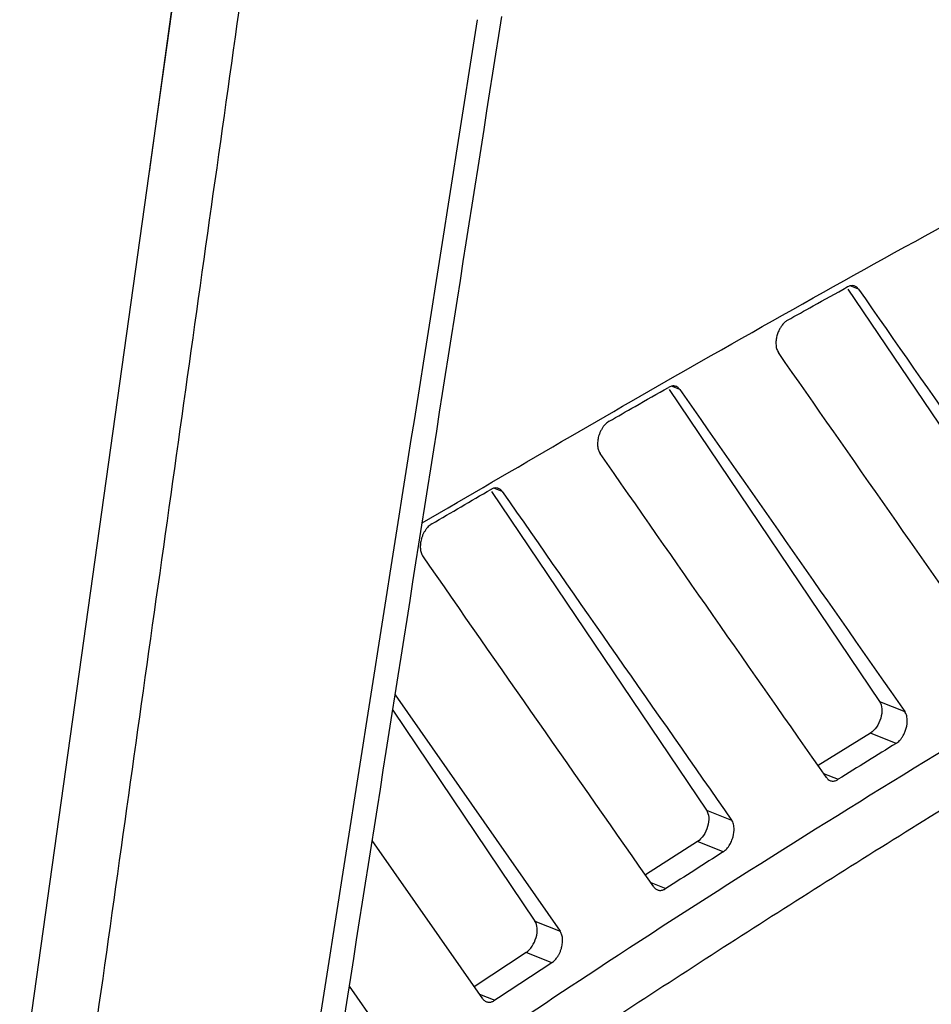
# Model space of a CAD drawing. Header units: millimetres. Extents: x -0.39 to 0.76, y -0.29 to 0.59.
# Tile 69 of 137: x 0.649 to 0.6727, y -0.1283 to -0.1027. Entities that reach past the tile are written whole.
import ezdxf

# ---------------------------------------------------------------- set-up
doc = ezdxf.new("R2010")
doc.units = ezdxf.units.MM

msp = doc.modelspace()

# ---------------------------------------------------------------- linework, layer by layer
at = {"color": 7, "linetype": 'Continuous', "lineweight": 25}
for p, q in [((0.654382, -0.091814), (0.652337, -0.106648)), ((0.654304, -0.092591), (0.648124, -0.13675)), ((0.670534, -0.109697), (0.675911, -0.117672)), ((0.66588, -0.112308), (0.67136, -0.120437)), ((0.661256, -0.114964), (0.666851, -0.123265)), ((0.658745, -0.120262), (0.663039, -0.126416)), ((0.67136, -0.120437), (0.672014, -0.120698)), ((0.658682, -0.120661), (0.662386, -0.126156)), ((0.671119, -0.121261), (0.669757, -0.122106)), ((0.67179, -0.121529), (0.671119, -0.121261)), ((0.666851, -0.123265), (0.667506, -0.123526)), ((0.661025, -0.128177), (0.658148, -0.124056)), ((0.666615, -0.124086), (0.665261, -0.124953)), ((0.667286, -0.124353), (0.666615, -0.124086)), ((0.662386, -0.126156), (0.663039, -0.126416)), ((0.662154, -0.126974), (0.660807, -0.127865)), ((0.662823, -0.12724), (0.662154, -0.126974)), ((0.657552, -0.127851), (0.658612, -0.12937))]:
    msp.add_line(p, q, dxfattribs=at)
at = {"color": 9, "linetype": 'Continuous', "lineweight": 25}
for p, q in [((0.670809, -0.109695), (0.670595, -0.10961)), ((0.666157, -0.112309), (0.665944, -0.112224)), ((0.661533, -0.114966), (0.661319, -0.114881)), ((0.669899, -0.12231), (0.670284, -0.122463)), ((0.665399, -0.125151), (0.665794, -0.125309)), ((0.660939, -0.128055), (0.661344, -0.128217))]:
    msp.add_line(p, q, dxfattribs=at)
at = {"color": 7, "linetype": 'Continuous', "lineweight": 25}
msp.add_ellipse((0.662114, -0.126546), major_axis=(0.000178, 0.000467), ratio=0.595985, start_param=3.831223, end_param=5.885149, dxfattribs=at)
for points, knots in [([(0.655965, -0.093253), (0.655453, -0.096885), (0.654944, -0.100517), (0.653923, -0.107782), (0.652391, -0.118679), (0.650859, -0.129577), (0.649838, -0.136841)], [0, 0, 0, 0, 0.25, 0.25, 0.5, 1, 1, 1, 1]), ([(0.659448, -0.115787), (0.661869, -0.114372), (0.667119, -0.111304), (0.675212, -0.106816), (0.683697, -0.10227), (0.692149, -0.097885), (0.697754, -0.095098), (0.700549, -0.093708)], [0, 0, 0, 0, 0.176615, 0.382955, 0.590333, 0.795723, 1, 1, 1, 1]), ([(0.656869, -0.132196), (0.659243, -0.130582), (0.664647, -0.126906), (0.673093, -0.121604), (0.682177, -0.116213), (0.691307, -0.11111), (0.697406, -0.107953), (0.700491, -0.106356)], [0, 0, 0, 0, 0.163857, 0.373107, 0.581061, 0.788061, 1, 1, 1, 1]), ([(0.701998, -0.106957), (0.701442, -0.107241), (0.700332, -0.107807), (0.69867, -0.108667), (0.697014, -0.109532), (0.695366, -0.110404), (0.693724, -0.111281), (0.692089, -0.112165), (0.690461, -0.113054), (0.68884, -0.113949), (0.687226, -0.114851), (0.685619, -0.115758), (0.684018, -0.116672), (0.682425, -0.117591), (0.680838, -0.118516), (0.678922, -0.119646), (0.676678, -0.120988), (0.674111, -0.122551), (0.67156, -0.124132), (0.669025, -0.125731), (0.666506, -0.127347), (0.664003, -0.128982), (0.661516, -0.130635), (0.659044, -0.132303), (0.657404, -0.133436), (0.656586, -0.134001)], [0, 0, 0, 0, 0.03671, 0.073264, 0.109664, 0.14591, 0.182003, 0.217944, 0.253732, 0.28937, 0.324857, 0.360195, 0.395384, 0.430425, 0.465319, 0.500067, 0.556898, 0.613401, 0.669577, 0.725431, 0.780966, 0.836187, 0.891097, 0.9457, 1, 1, 1, 1]), ([(0.668962, -0.110506), (0.669184, -0.110382), (0.669702, -0.110092), (0.67022, -0.109804), (0.670516, -0.10964)], [0, 0, 0, 0, 0.428506, 1, 1, 1, 1]), ([(0.670809, -0.109695), (0.670799, -0.109683), (0.670781, -0.109659), (0.670749, -0.109634), (0.670715, -0.109616), (0.670668, -0.109602), (0.670605, -0.109603), (0.670549, -0.109622), (0.67052, -0.109638), (0.670516, -0.10964)], [0, 0, 0, 0, 0.133355, 0.261207, 0.383557, 0.500406, 0.739755, 0.97031, 1, 1, 1, 1]), ([(0.668962, -0.110507), (0.668953, -0.110512), (0.668933, -0.110524), (0.6689, -0.110549), (0.668861, -0.110586), (0.668818, -0.110636), (0.668773, -0.110703), (0.668728, -0.110787), (0.66869, -0.110889), (0.668664, -0.111005), (0.668656, -0.111128), (0.668672, -0.111251), (0.668706, -0.111313), (0.668723, -0.111346)], [0, 0, 0, 0, 0.037861, 0.086352, 0.145472, 0.215215, 0.295573, 0.386537, 0.488095, 0.600235, 0.722943, 0.856203, 1, 1, 1, 1]), ([(0.664316, -0.113136), (0.664541, -0.113008), (0.665056, -0.112713), (0.665572, -0.11242), (0.665862, -0.112255)], [0, 0, 0, 0, 0.437014, 1, 1, 1, 1]), ([(0.666157, -0.112309), (0.666147, -0.112296), (0.666128, -0.112272), (0.666094, -0.112245), (0.666058, -0.112227), (0.666019, -0.112218), (0.66598, -0.112217), (0.66594, -0.112223), (0.6659, -0.112235), (0.665874, -0.112249), (0.665862, -0.112255)], [0, 0, 0, 0, 0.136731, 0.270107, 0.400128, 0.526797, 0.650116, 0.770088, 0.886715, 1, 1, 1, 1]), ([(0.664316, -0.113137), (0.664302, -0.113146), (0.664272, -0.113164), (0.664228, -0.113203), (0.664184, -0.11325), (0.664142, -0.113308), (0.664103, -0.113374), (0.664069, -0.113448), (0.664037, -0.113543), (0.664015, -0.113657), (0.664013, -0.11378), (0.664033, -0.113891), (0.664064, -0.113946), (0.66408, -0.113973)], [0, 0, 0, 0, 0.062382, 0.127841, 0.196381, 0.268002, 0.342708, 0.420499, 0.501377, 0.626013, 0.750662, 0.875324, 1, 1, 1, 1]), ([(0.661533, -0.114966), (0.661524, -0.114954), (0.661505, -0.11493), (0.661472, -0.114904), (0.661438, -0.114887), (0.66139, -0.114874), (0.661328, -0.114875), (0.66127, -0.114895), (0.66124, -0.114912), (0.661234, -0.114915)], [0, 0, 0, 0, 0.134003, 0.262069, 0.384198, 0.500391, 0.730885, 0.951926, 1, 1, 1, 1]), ([(0.659698, -0.115812), (0.659954, -0.115662), (0.660466, -0.115362), (0.660978, -0.115064), (0.661234, -0.114915)], [0, 0, 0, 0, 0.49917, 1, 1, 1, 1]), ([(0.659698, -0.115812), (0.659683, -0.115821), (0.659652, -0.115841), (0.659607, -0.115882), (0.659564, -0.11593), (0.659523, -0.115988), (0.659485, -0.116054), (0.659453, -0.116126), (0.659422, -0.116219), (0.6594, -0.116331), (0.659398, -0.116453), (0.659417, -0.116563), (0.659449, -0.116618), (0.659464, -0.116646)], [0, 0, 0, 0, 0.065521, 0.133035, 0.202542, 0.274046, 0.347548, 0.423051, 0.500554, 0.625396, 0.75025, 0.875118, 1, 1, 1, 1]), ([(0.65334, -0.146839), (0.657418, -0.143849), (0.661506, -0.140982), (0.669702, -0.13549), (0.673812, -0.132865), (0.682038, -0.127868), (0.686156, -0.125495), (0.69439, -0.121004), (0.698505, -0.118887), (0.702618, -0.116898)], [0, 0, 0, 0, 0.25, 0.25, 0.5, 0.5, 0.75, 0.75, 1, 1, 1, 1]), ([(0.655926, -0.145652), (0.656367, -0.145335), (0.657251, -0.1447), (0.658578, -0.143758), (0.659905, -0.142824), (0.661232, -0.141899), (0.66256, -0.140983), (0.663889, -0.140076), (0.665218, -0.139177), (0.666548, -0.138286), (0.667879, -0.137405), (0.66921, -0.136532), (0.670541, -0.135667), (0.671874, -0.134811), (0.673206, -0.133964), (0.67454, -0.133126), (0.675874, -0.132296), (0.677208, -0.131475), (0.678937, -0.130423), (0.681061, -0.129151), (0.683579, -0.127675), (0.686097, -0.126231), (0.688615, -0.124819), (0.691133, -0.123439), (0.693651, -0.122091), (0.696169, -0.120776), (0.698688, -0.11949), (0.700366, -0.11866), (0.701205, -0.118245)], [0, 0, 0, 0, 0.029454, 0.058902, 0.088345, 0.117784, 0.14722, 0.176652, 0.206083, 0.235513, 0.264942, 0.294372, 0.323802, 0.353235, 0.38267, 0.412108, 0.441551, 0.470998, 0.500451, 0.555977, 0.611487, 0.666985, 0.722475, 0.777964, 0.833456, 0.888956, 0.944469, 1, 1, 1, 1]), ([(0.701958, -0.118545), (0.701514, -0.118764), (0.700625, -0.119202), (0.699292, -0.11987), (0.697959, -0.120547), (0.696626, -0.121232), (0.695292, -0.121927), (0.693959, -0.122631), (0.692626, -0.123343), (0.691293, -0.124065), (0.68996, -0.124796), (0.688627, -0.125535), (0.687294, -0.126284), (0.685961, -0.127041), (0.684628, -0.127807), (0.683295, -0.128583), (0.681962, -0.129367), (0.680629, -0.13016), (0.678899, -0.131201), (0.676775, -0.132501), (0.674255, -0.134073), (0.671738, -0.135677), (0.669223, -0.137312), (0.666709, -0.138977), (0.664198, -0.140673), (0.661689, -0.142401), (0.659182, -0.144157), (0.657513, -0.145354), (0.656678, -0.145952)], [0, 0, 0, 0, 0.029401, 0.058796, 0.088186, 0.117572, 0.146954, 0.176334, 0.205712, 0.235089, 0.264465, 0.293842, 0.323219, 0.352599, 0.381981, 0.411366, 0.440756, 0.47015, 0.49955, 0.555177, 0.610786, 0.666384, 0.721975, 0.777563, 0.833155, 0.888755, 0.944368, 1, 1, 1, 1]), ([(0.67136, -0.120437), (0.671393, -0.120486), (0.671412, -0.120552), (0.671422, -0.120703), (0.671412, -0.120787), (0.671363, -0.120954), (0.671325, -0.121034), (0.671232, -0.12117), (0.671176, -0.121225), (0.671119, -0.121261)], [0, 0, 0, 0, 0.25, 0.25, 0.5, 0.5, 0.75, 0.75, 1, 1, 1, 1]), ([(0.67179, -0.121529), (0.671804, -0.121519), (0.671835, -0.121497), (0.671882, -0.121453), (0.67193, -0.121394), (0.671977, -0.12132), (0.67202, -0.121232), (0.672067, -0.121094), (0.672087, -0.12093), (0.672064, -0.120795), (0.672035, -0.12073), (0.672019, -0.120705), (0.672014, -0.120698)], [0, 0, 0, 0, 0.065076, 0.137754, 0.218255, 0.306393, 0.401418, 0.501927, 0.726072, 0.87766, 0.965178, 1, 1, 1, 1]), ([(0.67179, -0.121529), (0.671541, -0.121682), (0.671039, -0.121993), (0.670537, -0.122305), (0.670284, -0.122463)], [0, 0, 0, 0, 0.495342, 1, 1, 1, 1]), ([(0.669975, -0.122418), (0.669985, -0.122431), (0.670005, -0.122456), (0.670041, -0.122483), (0.670079, -0.122501), (0.67012, -0.122509), (0.670162, -0.122509), (0.670203, -0.122501), (0.670244, -0.122486), (0.670271, -0.122471), (0.670284, -0.122463)], [0, 0, 0, 0, 0.137759, 0.271868, 0.402329, 0.529144, 0.652316, 0.771847, 0.88774, 1, 1, 1, 1]), ([(0.666851, -0.123265), (0.666884, -0.123313), (0.666904, -0.123379), (0.666914, -0.123528), (0.666904, -0.123612), (0.666832, -0.123861), (0.666729, -0.124013), (0.666615, -0.124086)], [0, 0, 0, 0, 0.25, 0.25, 0.5, 0.5, 1, 1, 1, 1]), ([(0.667286, -0.124353), (0.667298, -0.124345), (0.667324, -0.124327), (0.667363, -0.124292), (0.667403, -0.124246), (0.667452, -0.124178), (0.667503, -0.124082), (0.667559, -0.123927), (0.667579, -0.123753), (0.667555, -0.123619), (0.667526, -0.123556), (0.667511, -0.123532), (0.667506, -0.123526)], [0, 0, 0, 0, 0.054418, 0.11453, 0.180576, 0.252604, 0.374776, 0.501079, 0.729709, 0.882512, 0.96869, 1, 1, 1, 1]), ([(0.667286, -0.124353), (0.667039, -0.124511), (0.666541, -0.124828), (0.666044, -0.125148), (0.665794, -0.125309)], [0, 0, 0, 0, 0.497456, 1, 1, 1, 1]), ([(0.665479, -0.125266), (0.665488, -0.125278), (0.665507, -0.125301), (0.665539, -0.125327), (0.665573, -0.125345), (0.665609, -0.125355), (0.665646, -0.125358), (0.665684, -0.125355), (0.665721, -0.125345), (0.665758, -0.12533), (0.665782, -0.125316), (0.665794, -0.125309)], [0, 0, 0, 0, 0.122885, 0.242822, 0.359814, 0.473862, 0.584967, 0.693131, 0.798356, 0.900645, 1, 1, 1, 1]), ([(0.662823, -0.12724), (0.662837, -0.12723), (0.662866, -0.12721), (0.662908, -0.12717), (0.662949, -0.127121), (0.662988, -0.127063), (0.663025, -0.126998), (0.663056, -0.126925), (0.663085, -0.126832), (0.663105, -0.126722), (0.663105, -0.126603), (0.663085, -0.126496), (0.663054, -0.126443), (0.663039, -0.126416)], [0, 0, 0, 0, 0.062649, 0.128283, 0.196906, 0.268519, 0.343124, 0.420723, 0.501317, 0.625966, 0.750628, 0.875306, 1, 1, 1, 1]), ([(0.662823, -0.12724), (0.662577, -0.127402), (0.662084, -0.127726), (0.661591, -0.128053), (0.661344, -0.128217)], [0, 0, 0, 0, 0.499419, 1, 1, 1, 1]), ([(0.661025, -0.128177), (0.661034, -0.128189), (0.661052, -0.128213), (0.661085, -0.128239), (0.66112, -0.128257), (0.661157, -0.128267), (0.661195, -0.12827), (0.661233, -0.128265), (0.661271, -0.128255), (0.661308, -0.128239), (0.661332, -0.128224), (0.661344, -0.128217)], [0, 0, 0, 0, 0.12321, 0.243391, 0.360546, 0.474674, 0.58578, 0.693863, 0.798925, 0.90097, 1, 1, 1, 1])]:
    msp.add_open_spline(points, degree=3, knots=knots, dxfattribs=at)
for points in [[(0.660877, -0.102678), (0.659212, -0.113286), (0.65754, -0.12389), (0.655872, -0.134497)], [(0.656586, -0.134001), (0.658231, -0.123533), (0.65988, -0.113067), (0.661521, -0.102598)], [(0.670809, -0.109695), (0.672723, -0.112439), (0.674641, -0.115185), (0.676562, -0.117932)], [(0.67451, -0.119632), (0.672578, -0.116868), (0.670649, -0.114106), (0.668723, -0.111346)], [(0.666157, -0.112309), (0.668106, -0.115104), (0.670058, -0.1179), (0.672014, -0.120698)], [(0.669975, -0.122418), (0.668006, -0.119602), (0.666041, -0.116787), (0.66408, -0.113973)], [(0.661533, -0.114966), (0.66352, -0.117818), (0.665511, -0.120671), (0.667506, -0.123526)], [(0.665479, -0.125266), (0.66347, -0.122391), (0.661465, -0.119518), (0.659464, -0.116646)]]:
    msp.add_open_spline(points, degree=3, dxfattribs=at)

doc.saveas('drawing.dxf')
